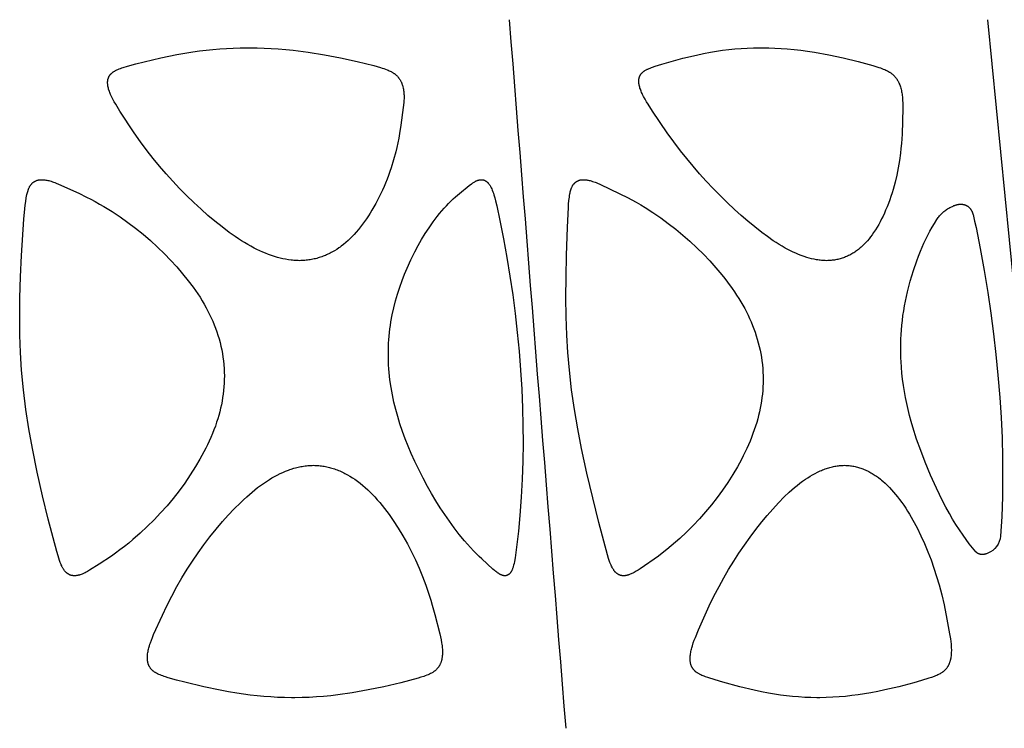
# Model space of a CAD drawing. Header units: millimetres. Extents: x 1250 to 1725, y 0 to 1655.
# Tile 238 of 256: x 1580 to 1638, y 1361 to 1402. Entities that reach past the tile are written whole.
import ezdxf

# ---------------------------------------------------------------- set-up
doc = ezdxf.new("R2010")
doc.units = ezdxf.units.MM
doc.header["$MEASUREMENT"] = 0
doc.layers.add('Crea2D$visibili$tangenti', color=7, linetype='Continuous', true_color=0x000000)

msp = doc.modelspace()

# ---------------------------------------------------------------- linework, layer by layer
at = {"layer": 'Crea2D$visibili$tangenti'}
msp.add_line((1641.38, 1360.548), (1637.27, 1402.427), dxfattribs=at)
for points in [[(1596.615, 1388.185), (1596.533, 1388.186), (1596.45, 1388.189), (1596.368, 1388.194), (1596.286, 1388.2), (1596.204, 1388.207), (1596.123, 1388.216), (1595.96, 1388.238), (1595.798, 1388.266), (1595.636, 1388.299), (1595.476, 1388.336), (1595.317, 1388.378), (1595.139, 1388.431), (1594.962, 1388.489), (1594.787, 1388.552), (1594.614, 1388.619), (1594.443, 1388.692), (1594.273, 1388.768), (1594.105, 1388.848), (1593.939, 1388.932), (1593.748, 1389.034), (1593.559, 1389.141), (1593.372, 1389.251), (1593.187, 1389.366), (1593.005, 1389.484), (1592.825, 1389.605), (1592.47, 1389.855), (1592.04, 1390.179), (1591.62, 1390.515), (1591.21, 1390.862), (1590.807, 1391.22), (1590.374, 1391.621), (1589.95, 1392.031), (1589.535, 1392.451), (1589.129, 1392.88), (1588.734, 1393.317), (1588.349, 1393.764), (1587.974, 1394.22), (1587.61, 1394.685), (1587.222, 1395.205), (1586.85, 1395.737), (1586.011, 1397.029), (1585.762, 1397.427), (1585.676, 1397.577), (1585.594, 1397.728), (1585.517, 1397.882), (1585.461, 1398.005), (1585.434, 1398.067), (1585.409, 1398.129), (1585.386, 1398.193), (1585.365, 1398.256), (1585.345, 1398.321), (1585.327, 1398.386), (1585.315, 1398.444), (1585.304, 1398.502), (1585.299, 1398.531), (1585.295, 1398.56), (1585.291, 1398.59), (1585.288, 1398.619), (1585.286, 1398.649), (1585.284, 1398.678), (1585.284, 1398.708), (1585.284, 1398.738), (1585.285, 1398.767), (1585.286, 1398.782), (1585.288, 1398.796), (1585.289, 1398.811), (1585.291, 1398.826), (1585.293, 1398.84), (1585.296, 1398.855), (1585.3, 1398.878), (1585.306, 1398.902), (1585.312, 1398.925), (1585.319, 1398.948), (1585.327, 1398.971), (1585.335, 1398.994), (1585.344, 1399.016), (1585.354, 1399.038), (1585.365, 1399.06), (1585.376, 1399.081), (1585.388, 1399.102), (1585.401, 1399.123), (1585.414, 1399.143), (1585.428, 1399.162), (1585.435, 1399.172), (1585.443, 1399.181), (1585.45, 1399.19), (1585.458, 1399.199), (1585.467, 1399.209), (1585.475, 1399.219), (1585.484, 1399.228), (1585.494, 1399.237), (1585.503, 1399.246), (1585.512, 1399.255), (1585.532, 1399.273), (1585.551, 1399.289), (1585.572, 1399.306), (1585.593, 1399.321), (1585.614, 1399.336), (1585.636, 1399.351), (1585.658, 1399.365), (1585.681, 1399.378), (1585.704, 1399.392), (1585.75, 1399.417), (1585.797, 1399.441), (1585.837, 1399.46), (1585.878, 1399.479), (1585.96, 1399.513), (1586.043, 1399.546), (1586.126, 1399.576), (1586.21, 1399.604), (1586.465, 1399.681), (1586.952, 1399.816), (1587.441, 1399.941), (1588.425, 1400.168), (1589.366, 1400.36), (1589.839, 1400.445), (1590.312, 1400.522), (1590.709, 1400.578), (1591.107, 1400.628), (1591.505, 1400.67), (1591.904, 1400.705), (1592.304, 1400.733), (1592.704, 1400.753), (1593.105, 1400.766), (1593.505, 1400.771), (1593.606, 1400.771), (1593.706, 1400.771), (1594.118, 1400.766), (1594.53, 1400.753), (1594.942, 1400.732), (1595.353, 1400.704), (1595.801, 1400.666), (1596.247, 1400.619), (1597.138, 1400.504), (1598.093, 1400.349), (1599.043, 1400.168), (1600.032, 1399.954), (1601.015, 1399.712), (1601.213, 1399.658), (1601.411, 1399.601), (1601.509, 1399.57), (1601.606, 1399.537), (1601.703, 1399.501), (1601.798, 1399.464), (1601.857, 1399.439), (1601.916, 1399.413), (1601.974, 1399.385), (1602.03, 1399.356), (1602.058, 1399.341), (1602.086, 1399.325), (1602.114, 1399.308), (1602.141, 1399.292), (1602.167, 1399.274), (1602.194, 1399.256), (1602.219, 1399.238), (1602.245, 1399.219), (1602.268, 1399.2), (1602.291, 1399.182), (1602.313, 1399.162), (1602.334, 1399.142), (1602.356, 1399.122), (1602.377, 1399.101), (1602.397, 1399.08), (1602.417, 1399.058), (1602.436, 1399.036), (1602.455, 1399.014), (1602.474, 1398.991), (1602.492, 1398.967), (1602.509, 1398.944), (1602.526, 1398.919), (1602.542, 1398.895), (1602.557, 1398.87), (1602.574, 1398.842), (1602.59, 1398.813), (1602.605, 1398.785), (1602.619, 1398.756), (1602.633, 1398.726), (1602.646, 1398.696), (1602.658, 1398.666), (1602.67, 1398.636), (1602.681, 1398.605), (1602.691, 1398.575), (1602.701, 1398.544), (1602.711, 1398.512), (1602.719, 1398.481), (1602.727, 1398.45), (1602.742, 1398.386), (1602.755, 1398.315), (1602.767, 1398.244), (1602.776, 1398.173), (1602.783, 1398.102), (1602.788, 1398.031), (1602.791, 1397.959), (1602.792, 1397.888), (1602.792, 1397.816), (1602.79, 1397.745), (1602.787, 1397.673), (1602.778, 1397.53), (1602.75, 1397.244), (1602.609, 1396.199), (1602.533, 1395.701), (1602.483, 1395.427), (1602.427, 1395.153), (1602.366, 1394.881), (1602.299, 1394.61), (1602.172, 1394.143), (1602.03, 1393.681), (1601.953, 1393.452), (1601.872, 1393.224), (1601.787, 1392.998), (1601.698, 1392.774), (1601.611, 1392.567), (1601.52, 1392.361), (1601.425, 1392.157), (1601.327, 1391.955), (1601.224, 1391.755), (1601.118, 1391.557), (1601.009, 1391.361), (1600.895, 1391.167), (1600.791, 1390.997), (1600.684, 1390.828), (1600.573, 1390.661), (1600.459, 1390.497), (1600.341, 1390.336), (1600.22, 1390.177), (1600.095, 1390.022), (1599.965, 1389.87), (1599.849, 1389.741), (1599.73, 1389.615), (1599.608, 1389.492), (1599.482, 1389.373), (1599.353, 1389.258), (1599.22, 1389.147), (1599.083, 1389.041), (1599.014, 1388.99), (1598.943, 1388.94), (1598.817, 1388.855), (1598.688, 1388.775), (1598.557, 1388.699), (1598.49, 1388.662), (1598.423, 1388.627), (1598.355, 1388.593), (1598.286, 1388.561), (1598.217, 1388.529), (1598.147, 1388.499), (1598.077, 1388.47), (1598.007, 1388.443), (1597.935, 1388.416), (1597.864, 1388.392), (1597.788, 1388.367), (1597.712, 1388.344), (1597.636, 1388.323), (1597.559, 1388.303), (1597.481, 1388.285), (1597.404, 1388.268), (1597.326, 1388.253), (1597.247, 1388.239), (1597.169, 1388.227), (1597.09, 1388.216), (1597.011, 1388.207), (1596.932, 1388.2), (1596.853, 1388.194), (1596.774, 1388.189), (1596.694, 1388.186)], [(1627.747, 1388.185), (1627.673, 1388.186), (1627.599, 1388.189), (1627.525, 1388.194), (1627.451, 1388.2), (1627.378, 1388.208), (1627.304, 1388.217), (1627.231, 1388.227), (1627.158, 1388.239), (1627.012, 1388.266), (1626.867, 1388.299), (1626.724, 1388.336), (1626.581, 1388.377), (1626.416, 1388.43), (1626.253, 1388.489), (1626.091, 1388.552), (1625.931, 1388.62), (1625.773, 1388.692), (1625.617, 1388.767), (1625.462, 1388.847), (1625.309, 1388.93), (1625.128, 1389.033), (1624.949, 1389.141), (1624.772, 1389.252), (1624.598, 1389.366), (1624.255, 1389.605), (1623.92, 1389.853), (1623.505, 1390.179), (1623.099, 1390.516), (1622.701, 1390.864), (1622.31, 1391.219), (1621.882, 1391.624), (1621.461, 1392.037), (1621.049, 1392.458), (1620.645, 1392.887), (1620.25, 1393.325), (1619.864, 1393.77), (1619.487, 1394.223), (1619.12, 1394.684), (1618.723, 1395.205), (1618.34, 1395.736), (1617.466, 1397.029), (1617.205, 1397.428), (1617.114, 1397.577), (1617.027, 1397.728), (1616.943, 1397.882), (1616.882, 1398.005), (1616.853, 1398.067), (1616.825, 1398.13), (1616.798, 1398.193), (1616.773, 1398.256), (1616.749, 1398.321), (1616.728, 1398.386), (1616.712, 1398.442), (1616.698, 1398.498), (1616.685, 1398.554), (1616.679, 1398.583), (1616.673, 1398.611), (1616.669, 1398.64), (1616.665, 1398.668), (1616.661, 1398.697), (1616.659, 1398.726), (1616.657, 1398.754), (1616.656, 1398.783), (1616.657, 1398.812), (1616.657, 1398.826), (1616.658, 1398.841), (1616.66, 1398.865), (1616.662, 1398.889), (1616.665, 1398.912), (1616.669, 1398.936), (1616.674, 1398.96), (1616.679, 1398.983), (1616.685, 1399.006), (1616.692, 1399.029), (1616.7, 1399.052), (1616.708, 1399.074), (1616.713, 1399.085), (1616.717, 1399.096), (1616.722, 1399.107), (1616.727, 1399.118), (1616.732, 1399.128), (1616.738, 1399.139), (1616.744, 1399.149), (1616.749, 1399.16), (1616.755, 1399.17), (1616.762, 1399.18), (1616.768, 1399.19), (1616.775, 1399.199), (1616.781, 1399.209), (1616.788, 1399.218), (1616.795, 1399.227), (1616.803, 1399.236), (1616.81, 1399.245), (1616.818, 1399.254), (1616.826, 1399.262), (1616.834, 1399.271), (1616.85, 1399.288), (1616.867, 1399.304), (1616.884, 1399.319), (1616.902, 1399.334), (1616.921, 1399.349), (1616.94, 1399.363), (1616.959, 1399.377), (1616.978, 1399.391), (1616.998, 1399.404), (1617.018, 1399.416), (1617.059, 1399.441), (1617.092, 1399.459), (1617.125, 1399.477), (1617.159, 1399.494), (1617.193, 1399.511), (1617.262, 1399.542), (1617.331, 1399.571), (1617.401, 1399.598), (1617.472, 1399.624), (1617.615, 1399.673), (1618.02, 1399.803), (1618.428, 1399.924), (1619.249, 1400.144), (1620.066, 1400.339), (1620.477, 1400.426), (1620.89, 1400.505), (1621.249, 1400.565), (1621.61, 1400.618), (1621.971, 1400.664), (1622.334, 1400.701), (1622.697, 1400.731), (1623.061, 1400.752), (1623.425, 1400.766), (1623.79, 1400.771), (1623.879, 1400.771), (1623.967, 1400.771), (1624.334, 1400.766), (1624.7, 1400.753), (1625.065, 1400.733), (1625.431, 1400.705), (1625.831, 1400.666), (1626.231, 1400.62), (1626.63, 1400.566), (1627.028, 1400.505), (1627.886, 1400.349), (1628.738, 1400.168), (1629.613, 1399.957), (1630.482, 1399.72), (1630.66, 1399.666), (1630.838, 1399.609), (1630.926, 1399.579), (1631.014, 1399.546), (1631.1, 1399.512), (1631.186, 1399.475), (1631.242, 1399.45), (1631.298, 1399.423), (1631.353, 1399.395), (1631.407, 1399.365), (1631.46, 1399.334), (1631.486, 1399.317), (1631.511, 1399.301), (1631.537, 1399.283), (1631.562, 1399.265), (1631.586, 1399.247), (1631.61, 1399.228), (1631.633, 1399.209), (1631.656, 1399.189), (1631.678, 1399.169), (1631.7, 1399.149), (1631.722, 1399.128), (1631.743, 1399.106), (1631.763, 1399.085), (1631.783, 1399.062), (1631.803, 1399.039), (1631.822, 1399.016), (1631.84, 1398.993), (1631.859, 1398.969), (1631.876, 1398.945), (1631.893, 1398.92), (1631.91, 1398.895), (1631.926, 1398.87), (1631.943, 1398.841), (1631.96, 1398.813), (1631.975, 1398.784), (1631.991, 1398.755), (1632.005, 1398.725), (1632.019, 1398.696), (1632.033, 1398.666), (1632.046, 1398.635), (1632.07, 1398.574), (1632.093, 1398.512), (1632.113, 1398.449), (1632.132, 1398.386), (1632.152, 1398.314), (1632.169, 1398.241), (1632.184, 1398.168), (1632.197, 1398.095), (1632.209, 1398.022), (1632.218, 1397.948), (1632.226, 1397.874), (1632.232, 1397.8), (1632.241, 1397.652), (1632.246, 1397.504), (1632.248, 1397.206), (1632.241, 1396.434), (1632.212, 1395.664), (1632.172, 1395.1), (1632.144, 1394.819), (1632.112, 1394.538), (1632.052, 1394.105), (1631.98, 1393.674), (1631.893, 1393.246), (1631.793, 1392.821), (1631.737, 1392.61), (1631.678, 1392.4), (1631.614, 1392.191), (1631.547, 1391.983), (1631.476, 1391.777), (1631.401, 1391.572), (1631.322, 1391.368), (1631.238, 1391.167), (1631.163, 1390.994), (1631.085, 1390.823), (1631.002, 1390.654), (1630.916, 1390.486), (1630.826, 1390.321), (1630.731, 1390.159), (1630.632, 1389.999), (1630.529, 1389.842), (1630.442, 1389.719), (1630.353, 1389.598), (1630.259, 1389.48), (1630.163, 1389.365), (1630.062, 1389.253), (1630.01, 1389.199), (1629.958, 1389.145), (1629.904, 1389.093), (1629.849, 1389.041), (1629.794, 1388.991), (1629.737, 1388.942), (1629.684, 1388.898), (1629.631, 1388.855), (1629.577, 1388.813), (1629.522, 1388.772), (1629.466, 1388.732), (1629.409, 1388.694), (1629.351, 1388.657), (1629.293, 1388.621), (1629.234, 1388.586), (1629.175, 1388.552), (1629.114, 1388.52), (1629.053, 1388.489), (1628.991, 1388.459), (1628.929, 1388.431), (1628.866, 1388.405), (1628.802, 1388.38), (1628.739, 1388.357), (1628.675, 1388.335), (1628.611, 1388.315), (1628.546, 1388.296), (1628.481, 1388.279), (1628.415, 1388.263), (1628.35, 1388.249), (1628.283, 1388.236), (1628.217, 1388.224), (1628.15, 1388.214), (1628.083, 1388.206), (1628.016, 1388.199), (1627.949, 1388.193), (1627.882, 1388.189), (1627.815, 1388.186)], [(1580.205, 1381.723), (1580.141, 1382.753), (1580.104, 1383.784), (1580.09, 1384.888), (1580.101, 1385.992), (1580.139, 1387.239), (1580.198, 1388.486), (1580.339, 1390.64), (1580.395, 1391.258), (1580.418, 1391.47), (1580.445, 1391.682), (1580.478, 1391.893), (1580.497, 1391.998), (1580.519, 1392.102), (1580.533, 1392.162), (1580.547, 1392.221), (1580.564, 1392.28), (1580.582, 1392.338), (1580.591, 1392.366), (1580.602, 1392.395), (1580.613, 1392.423), (1580.624, 1392.451), (1580.637, 1392.479), (1580.65, 1392.506), (1580.664, 1392.533), (1580.678, 1392.56), (1580.691, 1392.582), (1580.705, 1392.604), (1580.719, 1392.626), (1580.734, 1392.647), (1580.749, 1392.668), (1580.765, 1392.688), (1580.782, 1392.708), (1580.799, 1392.728), (1580.817, 1392.746), (1580.835, 1392.765), (1580.854, 1392.782), (1580.874, 1392.799), (1580.884, 1392.807), (1580.894, 1392.815), (1580.904, 1392.823), (1580.915, 1392.831), (1580.925, 1392.838), (1580.936, 1392.845), (1580.946, 1392.852), (1580.957, 1392.859), (1580.969, 1392.866), (1580.98, 1392.872), (1580.991, 1392.879), (1581.003, 1392.885), (1581.015, 1392.891), (1581.026, 1392.896), (1581.038, 1392.902), (1581.05, 1392.907), (1581.075, 1392.917), (1581.099, 1392.925), (1581.124, 1392.934), (1581.15, 1392.941), (1581.175, 1392.947), (1581.201, 1392.953), (1581.227, 1392.958), (1581.253, 1392.962), (1581.279, 1392.966), (1581.305, 1392.968), (1581.331, 1392.97), (1581.357, 1392.971), (1581.385, 1392.972), (1581.413, 1392.972), (1581.441, 1392.972), (1581.47, 1392.97), (1581.498, 1392.969), (1581.526, 1392.966), (1581.554, 1392.963), (1581.582, 1392.96), (1581.638, 1392.951), (1581.693, 1392.941), (1581.749, 1392.929), (1581.804, 1392.916), (1581.877, 1392.897), (1581.95, 1392.875), (1582.022, 1392.852), (1582.094, 1392.827), (1582.166, 1392.801), (1582.236, 1392.773), (1582.377, 1392.714), (1583.577, 1392.166), (1584.035, 1391.947), (1584.296, 1391.814), (1584.554, 1391.675), (1584.809, 1391.532), (1585.062, 1391.384), (1585.545, 1391.085), (1586.018, 1390.771), (1586.481, 1390.442), (1586.934, 1390.1), (1587.376, 1389.743), (1587.807, 1389.374), (1588.226, 1388.991), (1588.634, 1388.596), (1589.007, 1388.214), (1589.368, 1387.821), (1589.716, 1387.417), (1590.05, 1387.001), (1590.338, 1386.616), (1590.477, 1386.42), (1590.612, 1386.221), (1590.742, 1386.02), (1590.869, 1385.816), (1590.991, 1385.609), (1591.108, 1385.399), (1591.211, 1385.203), (1591.31, 1385.005), (1591.404, 1384.805), (1591.493, 1384.603), (1591.578, 1384.398), (1591.657, 1384.192), (1591.732, 1383.984), (1591.801, 1383.774), (1591.864, 1383.562), (1591.923, 1383.349), (1591.975, 1383.134), (1592.022, 1382.918), (1592.063, 1382.701), (1592.098, 1382.483), (1592.126, 1382.264), (1592.148, 1382.044), (1592.15, 1382.023), (1592.165, 1381.808), (1592.175, 1381.593), (1592.178, 1381.378), (1592.176, 1381.163), (1592.168, 1380.948), (1592.154, 1380.733), (1592.135, 1380.519), (1592.11, 1380.305), (1592.079, 1380.092), (1592.043, 1379.88), (1592.002, 1379.669), (1591.956, 1379.46), (1591.905, 1379.251), (1591.849, 1379.043), (1591.789, 1378.837), (1591.724, 1378.632), (1591.647, 1378.407), (1591.565, 1378.184), (1591.478, 1377.962), (1591.386, 1377.743), (1591.29, 1377.525), (1591.19, 1377.31), (1591.084, 1377.096), (1590.975, 1376.885), (1590.855, 1376.664), (1590.731, 1376.445), (1590.474, 1376.013), (1590.164, 1375.525), (1589.839, 1375.046), (1589.505, 1374.587), (1589.156, 1374.139), (1588.792, 1373.703), (1588.415, 1373.279), (1588.025, 1372.866), (1587.622, 1372.467), (1587.206, 1372.08), (1586.779, 1371.706), (1586.528, 1371.496), (1586.273, 1371.292), (1586.014, 1371.093), (1585.751, 1370.899), (1585.504, 1370.726), (1584.789, 1370.258), (1584.22, 1369.891), (1584.09, 1369.815), (1584.024, 1369.779), (1583.958, 1369.745), (1583.89, 1369.712), (1583.821, 1369.682), (1583.772, 1369.661), (1583.722, 1369.643), (1583.672, 1369.625), (1583.646, 1369.617), (1583.621, 1369.609), (1583.595, 1369.602), (1583.569, 1369.596), (1583.544, 1369.59), (1583.518, 1369.584), (1583.491, 1369.579), (1583.465, 1369.575), (1583.439, 1369.571), (1583.399, 1369.567), (1583.386, 1369.565), (1583.373, 1369.564), (1583.359, 1369.564), (1583.346, 1369.563), (1583.333, 1369.563), (1583.319, 1369.563), (1583.306, 1369.563), (1583.292, 1369.564), (1583.279, 1369.565), (1583.266, 1369.566), (1583.252, 1369.567), (1583.239, 1369.568), (1583.226, 1369.57), (1583.212, 1369.572), (1583.199, 1369.574), (1583.186, 1369.577), (1583.172, 1369.579), (1583.159, 1369.582), (1583.146, 1369.585), (1583.133, 1369.589), (1583.12, 1369.592), (1583.107, 1369.596), (1583.094, 1369.6), (1583.082, 1369.605), (1583.069, 1369.609), (1583.057, 1369.614), (1583.044, 1369.619), (1583.032, 1369.625), (1583.02, 1369.63), (1583.008, 1369.636), (1582.996, 1369.642), (1582.983, 1369.649), (1582.971, 1369.656), (1582.959, 1369.663), (1582.947, 1369.67), (1582.935, 1369.678), (1582.924, 1369.686), (1582.912, 1369.694), (1582.901, 1369.703), (1582.89, 1369.711), (1582.878, 1369.72), (1582.868, 1369.729), (1582.857, 1369.738), (1582.836, 1369.757), (1582.816, 1369.777), (1582.796, 1369.798), (1582.777, 1369.819), (1582.758, 1369.84), (1582.74, 1369.863), (1582.722, 1369.885), (1582.705, 1369.908), (1582.689, 1369.932), (1582.673, 1369.956), (1582.654, 1369.986), (1582.636, 1370.016), (1582.618, 1370.047), (1582.601, 1370.078), (1582.585, 1370.11), (1582.57, 1370.142), (1582.54, 1370.206), (1582.513, 1370.272), (1582.487, 1370.338), (1582.439, 1370.472), (1582.354, 1370.732), (1582.276, 1370.995), (1581.775, 1372.908), (1581.437, 1374.296), (1581.123, 1375.689), (1580.84, 1377.089), (1580.634, 1378.241), (1580.457, 1379.397), (1580.313, 1380.558)], [(1601.881, 1382.044), (1601.867, 1382.464), (1601.868, 1382.885), (1601.873, 1383.096), (1601.883, 1383.306), (1601.896, 1383.516), (1601.913, 1383.726), (1601.934, 1383.937), (1601.959, 1384.149), (1601.988, 1384.36), (1602.021, 1384.57), (1602.097, 1384.989), (1602.187, 1385.405), (1602.289, 1385.812), (1602.405, 1386.215), (1602.534, 1386.614), (1602.677, 1387.009), (1602.824, 1387.38), (1602.982, 1387.747), (1603.2, 1388.231), (1603.433, 1388.708), (1603.626, 1389.074), (1603.829, 1389.435), (1604.043, 1389.789), (1604.269, 1390.135), (1604.386, 1390.306), (1604.507, 1390.474), (1604.63, 1390.64), (1604.756, 1390.803), (1604.886, 1390.965), (1605.018, 1391.123), (1605.154, 1391.279), (1605.293, 1391.433), (1605.425, 1391.572), (1605.56, 1391.708), (1605.698, 1391.84), (1605.84, 1391.967), (1606.076, 1392.163), (1606.644, 1392.62), (1606.777, 1392.723), (1606.815, 1392.751), (1606.854, 1392.778), (1606.893, 1392.805), (1606.933, 1392.83), (1606.974, 1392.853), (1606.995, 1392.865), (1607.016, 1392.876), (1607.037, 1392.886), (1607.058, 1392.896), (1607.08, 1392.906), (1607.102, 1392.915), (1607.119, 1392.922), (1607.136, 1392.929), (1607.153, 1392.935), (1607.171, 1392.941), (1607.188, 1392.946), (1607.206, 1392.951), (1607.224, 1392.955), (1607.242, 1392.959), (1607.26, 1392.963), (1607.278, 1392.966), (1607.296, 1392.968), (1607.314, 1392.97), (1607.333, 1392.971), (1607.342, 1392.972), (1607.351, 1392.972), (1607.36, 1392.972), (1607.37, 1392.972), (1607.379, 1392.972), (1607.388, 1392.971), (1607.399, 1392.971), (1607.411, 1392.97), (1607.422, 1392.969), (1607.433, 1392.968), (1607.443, 1392.966), (1607.454, 1392.964), (1607.465, 1392.962), (1607.476, 1392.959), (1607.487, 1392.956), (1607.497, 1392.953), (1607.508, 1392.949), (1607.518, 1392.946), (1607.528, 1392.942), (1607.539, 1392.938), (1607.549, 1392.933), (1607.559, 1392.929), (1607.569, 1392.924), (1607.579, 1392.919), (1607.589, 1392.913), (1607.599, 1392.908), (1607.608, 1392.902), (1607.618, 1392.896), (1607.627, 1392.89), (1607.636, 1392.884), (1607.646, 1392.878), (1607.655, 1392.871), (1607.673, 1392.857), (1607.69, 1392.843), (1607.707, 1392.829), (1607.718, 1392.818), (1607.729, 1392.808), (1607.739, 1392.797), (1607.75, 1392.787), (1607.76, 1392.776), (1607.77, 1392.764), (1607.78, 1392.753), (1607.789, 1392.741), (1607.808, 1392.718), (1607.826, 1392.694), (1607.843, 1392.669), (1607.859, 1392.644), (1607.874, 1392.618), (1607.889, 1392.592), (1607.904, 1392.565), (1607.918, 1392.539), (1607.944, 1392.484), (1607.969, 1392.429), (1608.005, 1392.343), (1608.038, 1392.256), (1608.069, 1392.169), (1608.098, 1392.081), (1608.15, 1391.903), (1608.198, 1391.724), (1608.269, 1391.435), (1608.457, 1390.564), (1608.669, 1389.468), (1608.866, 1388.369), (1609.046, 1387.268), (1609.209, 1386.163), (1609.354, 1385.056), (1609.481, 1383.947), (1609.59, 1382.836), (1609.679, 1381.723), (1609.747, 1380.601), (1609.793, 1379.478), (1609.816, 1378.442), (1609.82, 1377.407), (1609.804, 1376.338), (1609.768, 1375.269), (1609.711, 1374.202), (1609.635, 1373.135), (1609.55, 1372.19), (1609.444, 1371.247), (1609.403, 1370.934), (1609.356, 1370.623), (1609.316, 1370.402), (1609.292, 1370.293), (1609.266, 1370.185), (1609.244, 1370.109), (1609.233, 1370.071), (1609.221, 1370.034), (1609.207, 1369.997), (1609.193, 1369.96), (1609.178, 1369.923), (1609.162, 1369.887), (1609.149, 1369.86), (1609.135, 1369.834), (1609.128, 1369.82), (1609.12, 1369.807), (1609.113, 1369.794), (1609.105, 1369.782), (1609.096, 1369.769), (1609.088, 1369.757), (1609.079, 1369.745), (1609.07, 1369.733), (1609.061, 1369.721), (1609.051, 1369.71), (1609.041, 1369.699), (1609.031, 1369.688), (1609.022, 1369.68), (1609.014, 1369.672), (1609.005, 1369.664), (1608.996, 1369.656), (1608.987, 1369.649), (1608.978, 1369.642), (1608.968, 1369.635), (1608.959, 1369.628), (1608.949, 1369.622), (1608.939, 1369.616), (1608.929, 1369.61), (1608.918, 1369.604), (1608.908, 1369.599), (1608.898, 1369.594), (1608.887, 1369.59), (1608.876, 1369.585), (1608.865, 1369.581), (1608.854, 1369.578), (1608.843, 1369.574), (1608.832, 1369.571), (1608.821, 1369.569), (1608.809, 1369.567), (1608.798, 1369.565), (1608.792, 1369.564), (1608.786, 1369.564), (1608.78, 1369.563), (1608.775, 1369.563), (1608.769, 1369.562), (1608.763, 1369.562), (1608.757, 1369.562), (1608.751, 1369.562), (1608.745, 1369.562), (1608.739, 1369.562), (1608.733, 1369.563), (1608.727, 1369.563), (1608.722, 1369.564), (1608.716, 1369.564), (1608.71, 1369.565), (1608.704, 1369.566), (1608.698, 1369.567), (1608.692, 1369.568), (1608.682, 1369.569), (1608.672, 1369.571), (1608.663, 1369.573), (1608.653, 1369.575), (1608.634, 1369.579), (1608.616, 1369.584), (1608.597, 1369.59), (1608.579, 1369.596), (1608.56, 1369.602), (1608.542, 1369.61), (1608.525, 1369.617), (1608.507, 1369.625), (1608.489, 1369.634), (1608.472, 1369.643), (1608.438, 1369.661), (1608.404, 1369.681), (1608.356, 1369.711), (1608.309, 1369.743), (1608.263, 1369.776), (1608.218, 1369.81), (1608.174, 1369.846), (1608.13, 1369.882), (1608.044, 1369.956), (1607.387, 1370.558), (1607.238, 1370.698), (1607.092, 1370.84), (1606.902, 1371.034), (1606.717, 1371.232), (1606.536, 1371.433), (1606.359, 1371.638), (1606.051, 1372.012), (1605.754, 1372.394), (1605.468, 1372.785), (1605.192, 1373.183), (1604.926, 1373.588), (1604.669, 1373.999), (1604.423, 1374.416), (1604.186, 1374.838), (1603.921, 1375.337), (1603.666, 1375.841), (1603.436, 1376.315), (1603.217, 1376.794), (1603.033, 1377.225), (1602.86, 1377.66), (1602.698, 1378.099), (1602.548, 1378.543), (1602.418, 1378.968), (1602.3, 1379.396), (1602.194, 1379.827), (1602.102, 1380.262), (1602.025, 1380.699), (1601.961, 1381.138), (1601.936, 1381.359), (1601.914, 1381.58), (1601.896, 1381.801), (1601.882, 1382.023)], [(1612.56, 1381.723), (1612.475, 1382.753), (1612.415, 1383.784), (1612.375, 1384.887), (1612.358, 1385.991), (1612.363, 1387.239), (1612.386, 1388.486), (1612.44, 1390.167), (1612.497, 1391.332), (1612.512, 1391.534), (1612.531, 1391.737), (1612.557, 1391.938), (1612.572, 1392.039), (1612.59, 1392.139), (1612.601, 1392.196), (1612.613, 1392.252), (1612.627, 1392.308), (1612.642, 1392.364), (1612.651, 1392.392), (1612.66, 1392.419), (1612.669, 1392.446), (1612.68, 1392.473), (1612.691, 1392.499), (1612.702, 1392.526), (1612.715, 1392.552), (1612.728, 1392.577), (1612.739, 1392.598), (1612.751, 1392.619), (1612.764, 1392.639), (1612.777, 1392.659), (1612.791, 1392.679), (1612.805, 1392.698), (1612.819, 1392.717), (1612.835, 1392.735), (1612.851, 1392.753), (1612.867, 1392.77), (1612.884, 1392.787), (1612.901, 1392.803), (1612.91, 1392.811), (1612.919, 1392.818), (1612.929, 1392.826), (1612.938, 1392.833), (1612.947, 1392.84), (1612.957, 1392.847), (1612.967, 1392.854), (1612.977, 1392.86), (1612.987, 1392.867), (1612.997, 1392.873), (1613.008, 1392.88), (1613.019, 1392.885), (1613.03, 1392.891), (1613.041, 1392.897), (1613.052, 1392.902), (1613.063, 1392.907), (1613.074, 1392.912), (1613.086, 1392.917), (1613.097, 1392.922), (1613.109, 1392.926), (1613.132, 1392.934), (1613.156, 1392.941), (1613.18, 1392.948), (1613.204, 1392.953), (1613.229, 1392.958), (1613.253, 1392.962), (1613.277, 1392.966), (1613.302, 1392.968), (1613.327, 1392.97), (1613.351, 1392.971), (1613.378, 1392.972), (1613.405, 1392.972), (1613.432, 1392.972), (1613.459, 1392.97), (1613.486, 1392.969), (1613.513, 1392.966), (1613.54, 1392.963), (1613.567, 1392.96), (1613.594, 1392.956), (1613.62, 1392.951), (1613.674, 1392.941), (1613.726, 1392.929), (1613.779, 1392.916), (1613.853, 1392.896), (1613.927, 1392.873), (1613.999, 1392.849), (1614.072, 1392.822), (1614.143, 1392.795), (1614.215, 1392.766), (1614.356, 1392.704), (1615.543, 1392.144), (1615.986, 1391.924), (1616.251, 1391.784), (1616.512, 1391.638), (1616.771, 1391.487), (1617.026, 1391.332), (1617.493, 1391.032), (1617.951, 1390.718), (1618.398, 1390.39), (1618.836, 1390.049), (1619.262, 1389.695), (1619.679, 1389.329), (1620.084, 1388.95), (1620.479, 1388.56), (1620.854, 1388.167), (1621.216, 1387.763), (1621.566, 1387.348), (1621.735, 1387.136), (1621.9, 1386.92), (1622.176, 1386.542), (1622.309, 1386.35), (1622.438, 1386.155), (1622.563, 1385.958), (1622.684, 1385.758), (1622.801, 1385.555), (1622.914, 1385.35), (1623.015, 1385.157), (1623.111, 1384.961), (1623.203, 1384.764), (1623.291, 1384.564), (1623.374, 1384.362), (1623.453, 1384.159), (1623.527, 1383.954), (1623.596, 1383.747), (1623.659, 1383.538), (1623.718, 1383.329), (1623.772, 1383.117), (1623.82, 1382.905), (1623.863, 1382.691), (1623.9, 1382.476), (1623.931, 1382.261), (1623.957, 1382.044), (1623.959, 1382.023), (1623.978, 1381.809), (1623.992, 1381.594), (1624, 1381.379), (1624.002, 1381.164), (1623.999, 1380.949), (1623.991, 1380.734), (1623.977, 1380.519), (1623.957, 1380.305), (1623.933, 1380.093), (1623.903, 1379.881), (1623.868, 1379.67), (1623.829, 1379.461), (1623.784, 1379.252), (1623.735, 1379.044), (1623.682, 1378.837), (1623.624, 1378.631), (1623.555, 1378.407), (1623.481, 1378.183), (1623.403, 1377.962), (1623.319, 1377.742), (1623.231, 1377.524), (1623.139, 1377.308), (1623.042, 1377.093), (1622.942, 1376.881), (1622.832, 1376.661), (1622.718, 1376.442), (1622.48, 1376.01), (1622.204, 1375.543), (1621.915, 1375.083), (1621.609, 1374.631), (1621.289, 1374.189), (1620.954, 1373.757), (1620.606, 1373.336), (1620.245, 1372.927), (1619.871, 1372.529), (1619.485, 1372.143), (1619.087, 1371.769), (1618.834, 1371.543), (1618.577, 1371.323), (1618.315, 1371.108), (1618.047, 1370.899), (1617.815, 1370.726), (1616.745, 1369.983), (1616.625, 1369.903), (1616.503, 1369.827), (1616.441, 1369.791), (1616.379, 1369.756), (1616.315, 1369.723), (1616.251, 1369.692), (1616.202, 1369.67), (1616.152, 1369.649), (1616.102, 1369.63), (1616.077, 1369.621), (1616.052, 1369.613), (1616.026, 1369.605), (1616, 1369.598), (1615.974, 1369.591), (1615.948, 1369.585), (1615.922, 1369.58), (1615.896, 1369.575), (1615.869, 1369.571), (1615.843, 1369.568), (1615.831, 1369.567), (1615.819, 1369.565), (1615.807, 1369.564), (1615.795, 1369.564), (1615.783, 1369.563), (1615.771, 1369.563), (1615.759, 1369.563), (1615.747, 1369.563), (1615.735, 1369.563), (1615.723, 1369.564), (1615.71, 1369.565), (1615.698, 1369.566), (1615.686, 1369.567), (1615.674, 1369.569), (1615.662, 1369.57), (1615.65, 1369.572), (1615.638, 1369.574), (1615.626, 1369.577), (1615.614, 1369.579), (1615.602, 1369.582), (1615.59, 1369.585), (1615.579, 1369.588), (1615.567, 1369.592), (1615.555, 1369.595), (1615.544, 1369.599), (1615.532, 1369.603), (1615.521, 1369.608), (1615.51, 1369.612), (1615.499, 1369.617), (1615.488, 1369.622), (1615.477, 1369.627), (1615.466, 1369.633), (1615.455, 1369.638), (1615.444, 1369.644), (1615.433, 1369.651), (1615.422, 1369.657), (1615.412, 1369.664), (1615.401, 1369.671), (1615.391, 1369.678), (1615.381, 1369.685), (1615.371, 1369.693), (1615.361, 1369.7), (1615.341, 1369.716), (1615.322, 1369.733), (1615.304, 1369.75), (1615.286, 1369.768), (1615.269, 1369.786), (1615.252, 1369.805), (1615.235, 1369.824), (1615.219, 1369.844), (1615.204, 1369.864), (1615.189, 1369.884), (1615.174, 1369.905), (1615.156, 1369.931), (1615.139, 1369.958), (1615.123, 1369.985), (1615.107, 1370.012), (1615.092, 1370.039), (1615.078, 1370.067), (1615.05, 1370.124), (1615.024, 1370.181), (1615, 1370.239), (1614.954, 1370.357), (1614.915, 1370.467), (1614.878, 1370.578), (1614.81, 1370.801), (1614.304, 1372.703), (1613.938, 1374.16), (1613.593, 1375.622), (1613.277, 1377.09), (1613.055, 1378.241), (1612.858, 1379.397), (1612.692, 1380.558)], [(1597.442, 1376.091), (1597.521, 1376.089), (1597.6, 1376.086), (1597.679, 1376.081), (1597.758, 1376.075), (1597.837, 1376.067), (1597.915, 1376.057), (1597.994, 1376.046), (1598.072, 1376.033), (1598.15, 1376.019), (1598.227, 1376.003), (1598.304, 1375.986), (1598.381, 1375.967), (1598.458, 1375.947), (1598.534, 1375.925), (1598.609, 1375.902), (1598.684, 1375.878), (1598.764, 1375.85), (1598.842, 1375.821), (1598.92, 1375.79), (1598.998, 1375.757), (1599.075, 1375.724), (1599.151, 1375.689), (1599.227, 1375.652), (1599.302, 1375.614), (1599.45, 1375.535), (1599.595, 1375.45), (1599.738, 1375.361), (1599.878, 1375.268), (1600.039, 1375.153), (1600.196, 1375.032), (1600.349, 1374.907), (1600.499, 1374.778), (1600.645, 1374.644), (1600.787, 1374.507), (1600.927, 1374.366), (1601.063, 1374.222), (1601.212, 1374.057), (1601.357, 1373.889), (1601.499, 1373.718), (1601.637, 1373.544), (1601.772, 1373.368), (1601.904, 1373.189), (1602.159, 1372.825), (1602.45, 1372.377), (1602.726, 1371.92), (1602.987, 1371.454), (1603.232, 1370.98), (1603.463, 1370.499), (1603.68, 1370.011), (1603.883, 1369.517), (1604.072, 1369.017), (1604.277, 1368.424), (1604.371, 1368.125), (1604.46, 1367.824), (1604.609, 1367.279), (1604.9, 1366.132), (1604.941, 1365.958), (1604.978, 1365.783), (1605.01, 1365.607), (1605.023, 1365.519), (1605.035, 1365.43), (1605.043, 1365.363), (1605.049, 1365.295), (1605.054, 1365.227), (1605.057, 1365.16), (1605.059, 1365.092), (1605.059, 1365.024), (1605.058, 1364.957), (1605.055, 1364.889), (1605.05, 1364.824), (1605.043, 1364.759), (1605.038, 1364.727), (1605.033, 1364.695), (1605.028, 1364.662), (1605.022, 1364.63), (1605.015, 1364.599), (1605.007, 1364.567), (1604.999, 1364.535), (1604.99, 1364.504), (1604.98, 1364.473), (1604.969, 1364.442), (1604.958, 1364.412), (1604.946, 1364.381), (1604.935, 1364.356), (1604.923, 1364.331), (1604.91, 1364.306), (1604.897, 1364.281), (1604.884, 1364.256), (1604.87, 1364.232), (1604.855, 1364.208), (1604.839, 1364.185), (1604.824, 1364.162), (1604.807, 1364.139), (1604.79, 1364.117), (1604.772, 1364.096), (1604.754, 1364.074), (1604.736, 1364.054), (1604.716, 1364.034), (1604.697, 1364.014), (1604.675, 1363.994), (1604.653, 1363.974), (1604.63, 1363.955), (1604.607, 1363.937), (1604.583, 1363.919), (1604.559, 1363.901), (1604.534, 1363.884), (1604.509, 1363.868), (1604.484, 1363.852), (1604.458, 1363.837), (1604.406, 1363.808), (1604.353, 1363.78), (1604.299, 1363.754), (1604.217, 1363.716), (1604.133, 1363.682), (1604.049, 1363.65), (1603.964, 1363.62), (1603.792, 1363.564), (1603.619, 1363.513), (1603.116, 1363.373), (1602.61, 1363.243), (1601.593, 1363.007), (1600.666, 1362.815), (1599.734, 1362.648), (1598.89, 1362.527), (1598.466, 1362.478), (1598.042, 1362.437), (1597.617, 1362.404), (1597.191, 1362.379), (1596.765, 1362.364), (1596.339, 1362.358), (1596.239, 1362.358), (1596.138, 1362.358), (1595.732, 1362.363), (1595.325, 1362.377), (1594.92, 1362.4), (1594.514, 1362.431), (1594.111, 1362.47), (1593.709, 1362.516), (1592.908, 1362.63), (1592.422, 1362.713), (1591.938, 1362.804), (1590.973, 1363.007), (1589.835, 1363.278), (1589.349, 1363.403), (1588.866, 1363.538), (1588.702, 1363.588), (1588.621, 1363.614), (1588.541, 1363.642), (1588.461, 1363.672), (1588.382, 1363.704), (1588.304, 1363.738), (1588.265, 1363.756), (1588.227, 1363.775), (1588.178, 1363.8), (1588.13, 1363.827), (1588.106, 1363.841), (1588.083, 1363.855), (1588.06, 1363.87), (1588.037, 1363.885), (1588.015, 1363.901), (1587.993, 1363.917), (1587.972, 1363.934), (1587.951, 1363.951), (1587.931, 1363.969), (1587.911, 1363.987), (1587.891, 1364.007), (1587.873, 1364.026), (1587.855, 1364.046), (1587.838, 1364.067), (1587.822, 1364.087), (1587.807, 1364.109), (1587.792, 1364.131), (1587.777, 1364.153), (1587.764, 1364.176), (1587.751, 1364.2), (1587.738, 1364.223), (1587.727, 1364.247), (1587.716, 1364.272), (1587.706, 1364.297), (1587.696, 1364.321), (1587.687, 1364.347), (1587.679, 1364.372), (1587.672, 1364.398), (1587.664, 1364.428), (1587.657, 1364.458), (1587.651, 1364.488), (1587.646, 1364.518), (1587.642, 1364.549), (1587.639, 1364.58), (1587.636, 1364.611), (1587.635, 1364.641), (1587.633, 1364.672), (1587.633, 1364.703), (1587.633, 1364.734), (1587.634, 1364.765), (1587.637, 1364.827), (1587.641, 1364.889), (1587.649, 1364.958), (1587.659, 1365.026), (1587.671, 1365.094), (1587.685, 1365.162), (1587.701, 1365.229), (1587.718, 1365.296), (1587.756, 1365.429), (1587.782, 1365.513), (1587.81, 1365.596), (1587.87, 1365.762), (1587.934, 1365.925), (1588.002, 1366.087), (1588.52, 1367.236), (1588.776, 1367.782), (1589.069, 1368.365), (1589.38, 1368.938), (1589.673, 1369.445), (1589.979, 1369.945), (1590.297, 1370.436), (1590.628, 1370.919), (1590.971, 1371.394), (1591.325, 1371.86), (1591.692, 1372.316), (1592.071, 1372.763), (1592.412, 1373.146), (1592.764, 1373.52), (1593.126, 1373.882), (1593.312, 1374.059), (1593.501, 1374.232), (1593.819, 1374.507), (1593.981, 1374.641), (1594.146, 1374.771), (1594.314, 1374.897), (1594.485, 1375.02), (1594.659, 1375.138), (1594.836, 1375.251), (1594.99, 1375.344), (1595.146, 1375.433), (1595.305, 1375.518), (1595.466, 1375.598), (1595.63, 1375.674), (1595.795, 1375.744), (1595.963, 1375.809), (1596.048, 1375.839), (1596.133, 1375.868), (1596.292, 1375.917), (1596.373, 1375.939), (1596.453, 1375.96), (1596.534, 1375.98), (1596.616, 1375.998), (1596.697, 1376.015), (1596.779, 1376.03), (1596.861, 1376.043), (1596.944, 1376.055), (1597.027, 1376.065), (1597.109, 1376.074), (1597.192, 1376.081), (1597.276, 1376.086), (1597.359, 1376.089)], [(1628.811, 1376.091), (1628.88, 1376.089), (1628.95, 1376.086), (1629.019, 1376.081), (1629.088, 1376.075), (1629.157, 1376.067), (1629.226, 1376.057), (1629.295, 1376.046), (1629.363, 1376.034), (1629.431, 1376.02), (1629.499, 1376.004), (1629.567, 1375.987), (1629.634, 1375.968), (1629.7, 1375.948), (1629.767, 1375.926), (1629.832, 1375.904), (1629.897, 1375.879), (1629.967, 1375.851), (1630.036, 1375.822), (1630.105, 1375.791), (1630.172, 1375.759), (1630.239, 1375.725), (1630.306, 1375.69), (1630.371, 1375.653), (1630.436, 1375.616), (1630.5, 1375.576), (1630.564, 1375.536), (1630.627, 1375.495), (1630.689, 1375.452), (1630.811, 1375.364), (1630.93, 1375.272), (1631, 1375.215), (1631.07, 1375.157), (1631.205, 1375.036), (1631.336, 1374.911), (1631.464, 1374.782), (1631.588, 1374.65), (1631.708, 1374.514), (1631.825, 1374.375), (1631.938, 1374.233), (1632.065, 1374.068), (1632.187, 1373.9), (1632.306, 1373.729), (1632.421, 1373.556), (1632.533, 1373.38), (1632.642, 1373.203), (1632.851, 1372.843), (1633.094, 1372.39), (1633.323, 1371.929), (1633.536, 1371.461), (1633.734, 1370.986), (1633.918, 1370.506), (1634.089, 1370.02), (1634.246, 1369.53), (1634.391, 1369.036), (1634.548, 1368.439), (1634.689, 1367.837), (1634.86, 1366.991), (1635.011, 1366.14), (1635.061, 1365.83), (1635.083, 1365.674), (1635.1, 1365.518), (1635.107, 1365.44), (1635.112, 1365.361), (1635.116, 1365.283), (1635.118, 1365.204), (1635.119, 1365.126), (1635.117, 1365.047), (1635.113, 1364.968), (1635.106, 1364.889), (1635.1, 1364.824), (1635.091, 1364.759), (1635.081, 1364.695), (1635.068, 1364.631), (1635.061, 1364.599), (1635.054, 1364.568), (1635.046, 1364.536), (1635.037, 1364.505), (1635.027, 1364.474), (1635.017, 1364.443), (1635.006, 1364.412), (1634.994, 1364.382), (1634.984, 1364.356), (1634.972, 1364.33), (1634.961, 1364.305), (1634.948, 1364.279), (1634.935, 1364.254), (1634.922, 1364.23), (1634.908, 1364.205), (1634.893, 1364.181), (1634.878, 1364.157), (1634.862, 1364.134), (1634.846, 1364.111), (1634.829, 1364.089), (1634.812, 1364.067), (1634.794, 1364.045), (1634.775, 1364.024), (1634.756, 1364.004), (1634.737, 1363.985), (1634.717, 1363.966), (1634.697, 1363.947), (1634.676, 1363.929), (1634.655, 1363.912), (1634.634, 1363.895), (1634.612, 1363.878), (1634.589, 1363.862), (1634.567, 1363.846), (1634.544, 1363.831), (1634.497, 1363.802), (1634.449, 1363.774), (1634.401, 1363.748), (1634.364, 1363.729), (1634.327, 1363.711), (1634.252, 1363.676), (1634.176, 1363.644), (1634.099, 1363.613), (1633.943, 1363.557), (1633.786, 1363.505), (1633.348, 1363.368), (1632.907, 1363.24), (1632.018, 1363.007), (1631.195, 1362.815), (1630.781, 1362.728), (1630.365, 1362.649), (1629.992, 1362.585), (1629.617, 1362.528), (1629.242, 1362.479), (1628.865, 1362.437), (1628.487, 1362.404), (1628.109, 1362.38), (1627.731, 1362.364), (1627.352, 1362.358), (1627.263, 1362.358), (1627.174, 1362.358), (1626.815, 1362.363), (1626.457, 1362.377), (1626.099, 1362.4), (1625.741, 1362.431), (1625.386, 1362.47), (1625.032, 1362.516), (1624.679, 1362.57), (1624.327, 1362.63), (1623.899, 1362.713), (1623.472, 1362.804), (1622.624, 1363.007), (1621.619, 1363.278), (1621.176, 1363.407), (1620.735, 1363.547), (1620.593, 1363.596), (1620.523, 1363.622), (1620.453, 1363.65), (1620.384, 1363.679), (1620.316, 1363.711), (1620.282, 1363.727), (1620.249, 1363.745), (1620.216, 1363.763), (1620.183, 1363.781), (1620.14, 1363.807), (1620.118, 1363.821), (1620.097, 1363.835), (1620.076, 1363.849), (1620.056, 1363.864), (1620.036, 1363.88), (1620.016, 1363.895), (1619.997, 1363.911), (1619.978, 1363.928), (1619.959, 1363.945), (1619.941, 1363.962), (1619.924, 1363.98), (1619.907, 1363.999), (1619.891, 1364.018), (1619.875, 1364.038), (1619.861, 1364.057), (1619.847, 1364.078), (1619.833, 1364.098), (1619.82, 1364.12), (1619.808, 1364.141), (1619.797, 1364.163), (1619.786, 1364.186), (1619.776, 1364.208), (1619.766, 1364.231), (1619.757, 1364.254), (1619.748, 1364.278), (1619.741, 1364.302), (1619.733, 1364.325), (1619.727, 1364.349), (1619.721, 1364.374), (1619.715, 1364.398), (1619.709, 1364.428), (1619.704, 1364.459), (1619.699, 1364.489), (1619.696, 1364.52), (1619.693, 1364.55), (1619.691, 1364.581), (1619.69, 1364.612), (1619.689, 1364.642), (1619.689, 1364.673), (1619.689, 1364.704), (1619.692, 1364.766), (1619.696, 1364.827), (1619.702, 1364.889), (1619.712, 1364.958), (1619.723, 1365.026), (1619.736, 1365.094), (1619.751, 1365.162), (1619.767, 1365.229), (1619.784, 1365.296), (1619.823, 1365.429), (1619.877, 1365.596), (1619.935, 1365.761), (1619.998, 1365.924), (1620.184, 1366.362), (1620.816, 1367.78), (1621.098, 1368.361), (1621.396, 1368.934), (1621.673, 1369.437), (1621.962, 1369.933), (1622.262, 1370.422), (1622.574, 1370.904), (1622.896, 1371.379), (1623.23, 1371.846), (1623.575, 1372.305), (1623.931, 1372.756), (1624.244, 1373.135), (1624.567, 1373.507), (1624.901, 1373.869), (1625.246, 1374.22), (1625.543, 1374.502), (1625.695, 1374.639), (1625.85, 1374.773), (1626.007, 1374.903), (1626.168, 1375.029), (1626.332, 1375.151), (1626.5, 1375.269), (1626.638, 1375.36), (1626.779, 1375.448), (1626.922, 1375.532), (1627.067, 1375.611), (1627.215, 1375.686), (1627.366, 1375.756), (1627.442, 1375.788), (1627.518, 1375.82), (1627.595, 1375.85), (1627.673, 1375.878), (1627.742, 1375.902), (1627.811, 1375.925), (1627.88, 1375.946), (1627.95, 1375.966), (1628.021, 1375.984), (1628.091, 1376.002), (1628.162, 1376.018), (1628.233, 1376.032), (1628.305, 1376.045), (1628.376, 1376.056), (1628.448, 1376.066), (1628.521, 1376.074), (1628.593, 1376.081), (1628.665, 1376.086), (1628.738, 1376.089)]]:
    msp.add_lwpolyline(points, close=True, dxfattribs=at)
msp.add_lwpolyline([(1637.193, 1370.866), (1637.174, 1370.859), (1637.154, 1370.853), (1637.135, 1370.847), (1637.115, 1370.841), (1637.096, 1370.836), (1637.076, 1370.832), (1637.056, 1370.828), (1637.036, 1370.825), (1637.017, 1370.823), (1636.997, 1370.821), (1636.977, 1370.819), (1636.957, 1370.819), (1636.937, 1370.819), (1636.917, 1370.819), (1636.897, 1370.82), (1636.878, 1370.822), (1636.868, 1370.824), (1636.858, 1370.825), (1636.848, 1370.827), (1636.838, 1370.829), (1636.828, 1370.831), (1636.818, 1370.833), (1636.808, 1370.835), (1636.798, 1370.838), (1636.788, 1370.841), (1636.778, 1370.844), (1636.768, 1370.847), (1636.758, 1370.851), (1636.749, 1370.854), (1636.739, 1370.858), (1636.729, 1370.862), (1636.72, 1370.867), (1636.71, 1370.872), (1636.7, 1370.877), (1636.691, 1370.882), (1636.681, 1370.887), (1636.672, 1370.893), (1636.663, 1370.899), (1636.653, 1370.905), (1636.644, 1370.912), (1636.635, 1370.919), (1636.626, 1370.926), (1636.617, 1370.934), (1636.608, 1370.942), (1636.599, 1370.95), (1636.591, 1370.959), (1636.582, 1370.968), (1636.573, 1370.977), (1636.372, 1371.214), (1636.177, 1371.457), (1635.989, 1371.704), (1635.807, 1371.956), (1635.593, 1372.27), (1635.387, 1372.591), (1635.19, 1372.916), (1635, 1373.246), (1634.798, 1373.614), (1634.602, 1373.985), (1634.414, 1374.359), (1634.232, 1374.737), (1633.888, 1375.501), (1633.567, 1376.277), (1633.307, 1376.957), (1633.066, 1377.643), (1632.846, 1378.337), (1632.745, 1378.686), (1632.651, 1379.037), (1632.563, 1379.389), (1632.483, 1379.744), (1632.41, 1380.099), (1632.345, 1380.456), (1632.287, 1380.815), (1632.238, 1381.175), (1632.198, 1381.537), (1632.167, 1381.9), (1632.166, 1381.92), (1632.149, 1382.195), (1632.136, 1382.47), (1632.128, 1382.746), (1632.126, 1383.021), (1632.13, 1383.287), (1632.138, 1383.553), (1632.152, 1383.818), (1632.17, 1384.083), (1632.195, 1384.369), (1632.226, 1384.655), (1632.262, 1384.94), (1632.304, 1385.224), (1632.352, 1385.507), (1632.405, 1385.79), (1632.464, 1386.071), (1632.529, 1386.351), (1632.609, 1386.664), (1632.695, 1386.976), (1632.883, 1387.595), (1633.076, 1388.17), (1633.18, 1388.455), (1633.29, 1388.738), (1633.391, 1388.982), (1633.497, 1389.224), (1633.609, 1389.464), (1633.726, 1389.7), (1633.849, 1389.934), (1633.979, 1390.164), (1634.114, 1390.391), (1634.257, 1390.613), (1634.295, 1390.671), (1634.335, 1390.728), (1634.378, 1390.784), (1634.422, 1390.838), (1634.469, 1390.891), (1634.517, 1390.943), (1634.567, 1390.992), (1634.619, 1391.04), (1634.672, 1391.087), (1634.727, 1391.131), (1634.784, 1391.173), (1634.842, 1391.214), (1634.9, 1391.252), (1634.961, 1391.288), (1635.022, 1391.322), (1635.083, 1391.353), (1635.218, 1391.414), (1635.243, 1391.425), (1635.268, 1391.436), (1635.293, 1391.446), (1635.318, 1391.455), (1635.343, 1391.464), (1635.369, 1391.472), (1635.395, 1391.48), (1635.42, 1391.487), (1635.444, 1391.493), (1635.468, 1391.499), (1635.493, 1391.504), (1635.517, 1391.508), (1635.541, 1391.512), (1635.566, 1391.515), (1635.59, 1391.518), (1635.615, 1391.52), (1635.638, 1391.521), (1635.661, 1391.522), (1635.684, 1391.522), (1635.707, 1391.521), (1635.731, 1391.52), (1635.754, 1391.518), (1635.777, 1391.515), (1635.8, 1391.512), (1635.823, 1391.508), (1635.845, 1391.504), (1635.868, 1391.498), (1635.89, 1391.493), (1635.912, 1391.486), (1635.934, 1391.478), (1635.945, 1391.474), (1635.955, 1391.47), (1635.966, 1391.466), (1635.977, 1391.461), (1635.996, 1391.452), (1636.015, 1391.443), (1636.033, 1391.433), (1636.052, 1391.422), (1636.07, 1391.411), (1636.087, 1391.399), (1636.105, 1391.386), (1636.122, 1391.373), (1636.138, 1391.36), (1636.154, 1391.346), (1636.17, 1391.331), (1636.185, 1391.317), (1636.2, 1391.301), (1636.214, 1391.286), (1636.228, 1391.269), (1636.241, 1391.253), (1636.256, 1391.234), (1636.269, 1391.214), (1636.282, 1391.194), (1636.295, 1391.174), (1636.307, 1391.154), (1636.318, 1391.133), (1636.329, 1391.111), (1636.339, 1391.09), (1636.349, 1391.068), (1636.358, 1391.046), (1636.367, 1391.024), (1636.375, 1391.001), (1636.382, 1390.978), (1636.389, 1390.956), (1636.396, 1390.933), (1636.402, 1390.91), (1636.492, 1390.529), (1636.575, 1390.146), (1636.82, 1388.907), (1637.053, 1387.605), (1637.265, 1386.299), (1637.444, 1385.082), (1637.605, 1383.862), (1637.747, 1382.639), (1637.868, 1381.414), (1637.978, 1380.102), (1638.057, 1378.91), (1638.111, 1377.721), (1638.142, 1376.531), (1638.149, 1375.376), (1638.134, 1374.22), (1638.093, 1373.066), (1638.024, 1371.912, -0.271966), (1637.274, 1370.896)], format="xyb", close=True, dxfattribs=at)
msp.add_arc((29971.915, 3639.319), 28450.981, 184.5094006, 184.5940043, dxfattribs=at)

doc.saveas('drawing.dxf')
